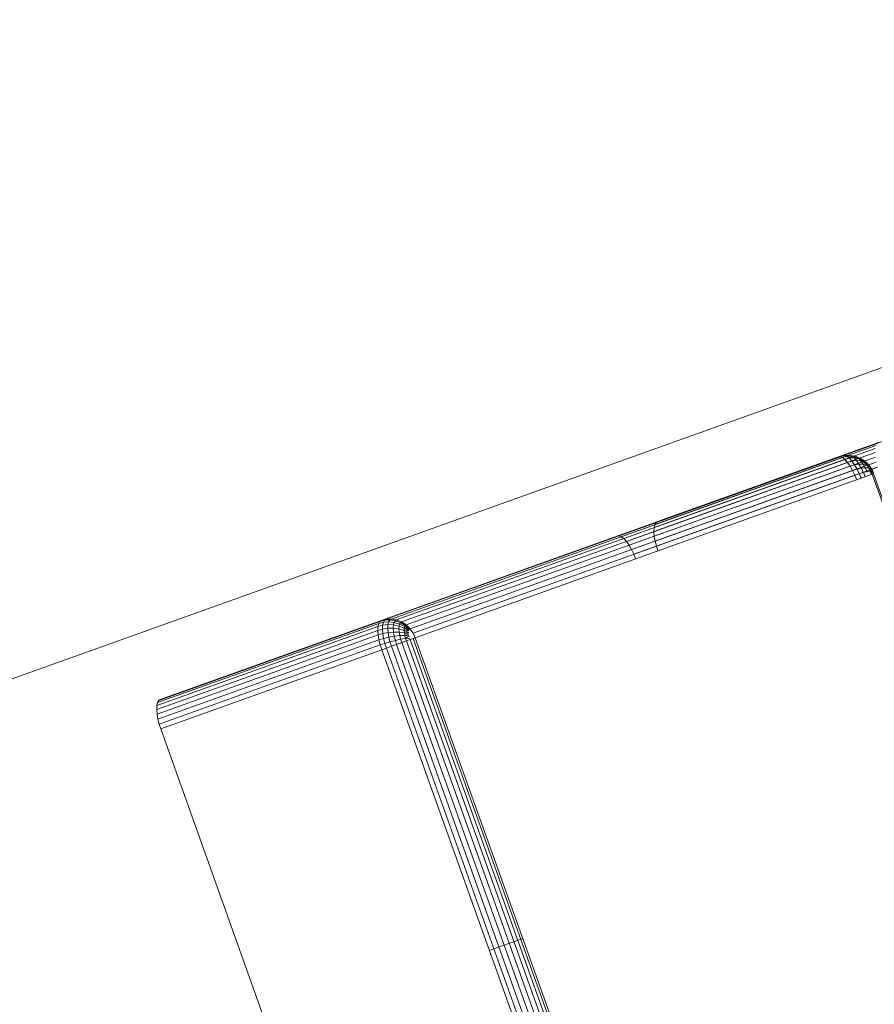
# Model space of a CAD drawing. Header units: millimetres. Extents: x -54833 to 17168, y -29122 to 68726.
# Tile 108 of 122: x -39977 to -39915, y 10218 to 10289. Entities that reach past the tile are written whole.
import ezdxf

# ---------------------------------------------------------------- set-up
doc = ezdxf.new("R2010")
doc.units = ezdxf.units.MM
for name, color, linetype, lineweight, true_color in [('Furniture-2', 7, 'Continuous', 9, 0xaaaaaa), ('Kohvikutool-1', 7, 'Continuous', 9, 0xaaaaaa), ('Surface Pattern-1', 7, 'Continuous', 9, 0x232323)]:
    doc.layers.add(name, color=color, linetype=linetype, lineweight=lineweight, true_color=true_color)

# ---------------------------------------------------------------- blocks, each defined once
blk = doc.blocks.new('MA_Kohvikultool - Kohvikutool_DWG-V90-1_ korruse plaan')
at = {"layer": 'Kohvikutool-1'}
for p, q in [((-388.49, 465), (-234.581, 465)), ((-348.421, 459.674), (-348.298, 459.86)), ((-348.298, 459.86), (-348.171, 459.967)), ((-331.384, 459.86), (-348.298, 459.86)), ((-348.171, 459.967), (-348.046, 460)), ((-331.256, 459.967), (-348.171, 459.967)), ((-313.075, 460), (-348.046, 460)), ((-348.046, 460), (-331.132, 460)), ((-331.384, 459.86), (-331.506, 459.674)), ((-331.256, 459.967), (-331.384, 459.86)), ((-331.037, 459.829), (-331.384, 459.86)), ((-331.132, 460), (-331.256, 459.967)), ((-330.912, 459.934), (-331.256, 459.967)), ((-331.037, 459.829), (-331.158, 459.646)), ((-331.132, 460), (-296.16, 460)), ((-330.79, 459.967), (-331.132, 460)), ((-330.912, 459.934), (-331.037, 459.829)), ((-330.674, 459.729), (-331.037, 459.829)), ((-330.912, 459.934), (-330.79, 459.967)), ((-330.556, 459.829), (-330.912, 459.934)), ((-330.44, 459.86), (-330.79, 459.967)), ((-295.818, 459.967), (-330.79, 459.967)), ((-330.788, 459.556), (-330.674, 459.729)), ((-330.674, 459.729), (-330.556, 459.829)), ((-330.314, 459.556), (-330.674, 459.729)), ((-330.44, 459.86), (-330.556, 459.829)), ((-330.208, 459.646), (-330.556, 459.829)), ((-330.103, 459.674), (-330.44, 459.86)), ((-295.468, 459.86), (-330.44, 459.86)), ((-296.16, 460), (-313.075, 460)), ((-312.95, 459.967), (-313.075, 460)), ((-312.95, 459.967), (-296.036, 459.967)), ((-312.823, 459.86), (-312.95, 459.967)), ((-295.908, 459.86), (-312.823, 459.86)), ((-312.7, 459.674), (-312.823, 459.86)), ((-310.371, 459.674), (-310.248, 459.86)), ((-310.248, 459.86), (-310.121, 459.967)), ((-293.334, 459.86), (-310.248, 459.86)), ((-310.121, 459.967), (-309.996, 460)), ((-293.206, 459.967), (-310.121, 459.967)), ((-275.025, 460), (-309.996, 460)), ((-309.996, 460), (-293.082, 460)), ((-295.818, 459.967), (-296.16, 460)), ((-296.036, 459.967), (-296.16, 460)), ((-295.696, 459.934), (-296.036, 459.967)), ((-295.908, 459.86), (-296.036, 459.967)), ((-295.571, 459.829), (-295.908, 459.86)), ((-295.786, 459.674), (-295.908, 459.86)), ((-295.468, 459.86), (-295.818, 459.967)), ((-295.696, 459.934), (-295.818, 459.967)), ((-295.571, 459.829), (-295.696, 459.934)), ((-295.696, 459.934), (-295.353, 459.829)), ((-295.234, 459.729), (-295.571, 459.829)), ((-295.45, 459.646), (-295.571, 459.829)), ((-295.132, 459.674), (-295.468, 459.86)), ((-295.353, 459.829), (-295.468, 459.86)), ((-295.353, 459.829), (-295.234, 459.729)), ((-295.353, 459.829), (-295.028, 459.646)), ((-294.921, 459.556), (-295.234, 459.729)), ((-295.234, 459.729), (-295.12, 459.556)), ((-348.682, 458.736), (-348.619, 459.094)), ((-348.619, 459.094), (-348.53, 459.414)), ((-331.704, 459.094), (-348.619, 459.094)), ((-348.53, 459.414), (-348.421, 459.674)), ((-331.615, 459.414), (-348.53, 459.414)), ((-331.506, 459.674), (-348.421, 459.674)), ((-331.704, 459.094), (-331.768, 458.736)), ((-331.615, 459.414), (-331.704, 459.094)), ((-331.353, 459.076), (-331.704, 459.094)), ((-331.506, 459.674), (-331.615, 459.414)), ((-331.265, 459.391), (-331.615, 459.414)), ((-331.158, 459.646), (-331.506, 459.674)), ((-331.353, 459.076), (-331.415, 458.724)), ((-331.265, 459.391), (-331.353, 459.076)), ((-330.972, 459.018), (-331.353, 459.076)), ((-331.158, 459.646), (-331.265, 459.391)), ((-330.89, 459.315), (-331.265, 459.391)), ((-330.788, 459.556), (-331.158, 459.646)), ((-331.031, 458.685), (-330.972, 459.018)), ((-330.972, 459.018), (-330.89, 459.315)), ((-330.583, 458.916), (-330.972, 459.018)), ((-330.89, 459.315), (-330.788, 459.556)), ((-330.508, 459.184), (-330.89, 459.315)), ((-330.417, 459.401), (-330.788, 459.556)), ((-330.583, 458.916), (-330.508, 459.184)), ((-330.508, 459.184), (-330.417, 459.401)), ((-330.145, 459), (-330.508, 459.184)), ((-330.417, 459.401), (-330.314, 459.556)), ((-330.067, 459.184), (-330.417, 459.401)), ((-330.314, 459.556), (-330.208, 459.646)), ((-329.981, 459.315), (-330.314, 459.556)), ((-330.103, 459.674), (-330.208, 459.646)), ((-329.891, 459.391), (-330.208, 459.646)), ((-330.208, 458.774), (-330.145, 459)), ((-330.145, 459), (-330.067, 459.184)), ((-329.823, 458.774), (-330.145, 459)), ((-329.803, 459.414), (-330.103, 459.674)), ((-295.132, 459.674), (-330.103, 459.674)), ((-330.067, 459.184), (-329.981, 459.315)), ((-329.764, 458.916), (-330.067, 459.184)), ((-329.981, 459.315), (-329.891, 459.391)), ((-329.696, 459.018), (-329.981, 459.315)), ((-329.803, 459.414), (-329.891, 459.391)), ((-329.627, 459.076), (-329.891, 459.391)), ((-329.559, 459.094), (-329.803, 459.414)), ((-294.831, 459.414), (-329.803, 459.414)), ((-329.764, 458.916), (-329.696, 459.018)), ((-329.696, 459.018), (-329.627, 459.076)), ((-329.477, 458.685), (-329.696, 459.018)), ((-329.43, 458.724), (-329.696, 459.018)), ((-329.559, 459.094), (-329.627, 459.076)), ((-329.627, 459.076), (-329.43, 458.724)), ((-329.407, 458.73), (-329.627, 459.076)), ((-329.384, 458.736), (-329.559, 459.094)), ((-294.587, 459.094), (-329.559, 459.094)), ((-295.786, 459.674), (-312.7, 459.674)), ((-312.591, 459.414), (-312.7, 459.674)), ((-295.677, 459.414), (-312.591, 459.414)), ((-312.502, 459.094), (-312.591, 459.414)), ((-295.588, 459.094), (-312.502, 459.094)), ((-312.439, 458.736), (-312.502, 459.094)), ((-310.632, 458.736), (-310.569, 459.094)), ((-310.569, 459.094), (-310.48, 459.414)), ((-293.655, 459.094), (-310.569, 459.094)), ((-310.48, 459.414), (-310.371, 459.674)), ((-293.566, 459.414), (-310.48, 459.414)), ((-293.456, 459.674), (-310.371, 459.674)), ((-295.45, 459.646), (-295.786, 459.674)), ((-295.677, 459.414), (-295.786, 459.674)), ((-295.343, 459.391), (-295.677, 459.414)), ((-295.588, 459.094), (-295.677, 459.414)), ((-295.255, 459.076), (-295.588, 459.094)), ((-295.524, 458.736), (-295.588, 459.094)), ((-295.12, 459.556), (-295.45, 459.646)), ((-295.343, 459.391), (-295.45, 459.646)), ((-295.019, 459.315), (-295.343, 459.391)), ((-295.255, 459.076), (-295.343, 459.391)), ((-294.936, 459.018), (-295.255, 459.076)), ((-295.193, 458.724), (-295.255, 459.076)), ((-294.831, 459.414), (-295.132, 459.674)), ((-295.028, 459.646), (-295.132, 459.674)), ((-295.12, 459.556), (-295.019, 459.315)), ((-294.818, 459.401), (-295.12, 459.556)), ((-295.028, 459.646), (-294.921, 459.556)), ((-295.028, 459.646), (-294.743, 459.391)), ((-294.727, 459.184), (-295.019, 459.315)), ((-295.019, 459.315), (-294.936, 459.018)), ((-294.936, 459.018), (-294.877, 458.685)), ((-294.653, 458.916), (-294.936, 459.018)), ((-294.653, 459.315), (-294.921, 459.556)), ((-294.921, 459.556), (-294.818, 459.401)), ((-294.587, 459.094), (-294.831, 459.414)), ((-294.743, 459.391), (-294.831, 459.414)), ((-294.567, 459.184), (-294.818, 459.401)), ((-294.818, 459.401), (-294.727, 459.184)), ((-294.743, 459.391), (-294.653, 459.315)), ((-294.743, 459.391), (-294.519, 459.076)), ((-294.489, 459), (-294.727, 459.184)), ((-294.727, 459.184), (-294.653, 458.916)), ((-294.653, 459.315), (-294.567, 459.184)), ((-294.449, 459.018), (-294.653, 459.315)), ((-294.413, 458.736), (-294.587, 459.094)), ((-294.519, 459.076), (-294.587, 459.094)), ((-294.567, 459.184), (-294.489, 459)), ((-294.382, 458.916), (-294.567, 459.184)), ((-294.519, 459.076), (-294.449, 459.018)), ((-294.519, 459.076), (-294.32, 458.685)), ((-294.39, 458.73), (-294.519, 459.076)), ((-294.489, 459), (-294.426, 458.774)), ((-294.322, 458.774), (-294.489, 459)), ((-294.32, 458.685), (-294.449, 459.018)), ((-294.449, 459.018), (-294.382, 458.916)), ((-294.275, 458.616), (-294.449, 459.018)), ((-348.73, 458), (-348.719, 458.364)), ((-348.719, 458.364), (-348.682, 458.736)), ((-348.719, 458.364), (-331.804, 458.364)), ((-331.768, 458.736), (-348.682, 458.736)), ((-331.804, 458.364), (-331.816, 458)), ((-331.768, 458.736), (-331.804, 458.364)), ((-331.451, 458.358), (-331.804, 458.364)), ((-331.415, 458.724), (-331.768, 458.736)), ((-331.451, 458.358), (-331.462, 458)), ((-331.415, 458.724), (-331.451, 458.358)), ((-331.451, 458.358), (-331.065, 458.338)), ((-331.031, 458.685), (-331.415, 458.724)), ((-331.065, 458.338), (-331.076, 458)), ((-331.065, 458.338), (-331.031, 458.685)), ((-331.065, 458.338), (-330.666, 458.305)), ((-330.636, 458.616), (-331.031, 458.685)), ((-330.666, 458.305), (-330.676, 458)), ((-330.666, 458.305), (-330.636, 458.616)), ((-330.666, 458.305), (-330.278, 458.257)), ((-330.636, 458.616), (-330.583, 458.916)), ((-330.253, 458.521), (-330.636, 458.616)), ((-330.208, 458.774), (-330.583, 458.916)), ((-330.278, 458.257), (-330.253, 458.521)), ((-330.253, 458.521), (-330.208, 458.774)), ((-329.907, 458.403), (-330.253, 458.521)), ((-329.872, 458.599), (-330.208, 458.774)), ((-329.927, 458.199), (-329.907, 458.403)), ((-329.927, 458.199), (-329.618, 458.271)), ((-329.907, 458.403), (-329.872, 458.599)), ((-329.618, 458.271), (-329.907, 458.403)), ((-329.595, 458.403), (-329.907, 458.403)), ((-329.872, 458.599), (-329.823, 458.774)), ((-329.595, 458.403), (-329.872, 458.599)), ((-329.562, 458.521), (-329.872, 458.599)), ((-329.823, 458.774), (-329.764, 458.916)), ((-329.562, 458.521), (-329.823, 458.774)), ((-329.522, 458.616), (-329.823, 458.774)), ((-329.522, 458.616), (-329.764, 458.916)), ((-329.477, 458.685), (-329.764, 458.916)), ((-329.407, 458.73), (-329.284, 458.364)), ((-294.413, 458.736), (-329.384, 458.736)), ((-329.295, 458.361), (-329.252, 458)), ((-294.312, 458.364), (-329.284, 458.364)), ((-295.524, 458.736), (-312.439, 458.736)), ((-312.402, 458.364), (-312.439, 458.736)), ((-295.488, 458.364), (-312.402, 458.364)), ((-312.391, 458), (-312.402, 458.364)), ((-310.681, 458), (-310.669, 458.364)), ((-310.669, 458.364), (-310.632, 458.736)), ((-310.669, 458.364), (-293.755, 458.364)), ((-310.632, 458.736), (-293.718, 458.736)), ((-295.193, 458.724), (-295.524, 458.736)), ((-295.488, 458.364), (-295.524, 458.736)), ((-295.157, 458.358), (-295.488, 458.364)), ((-295.476, 458), (-295.488, 458.364)), ((-294.877, 458.685), (-295.193, 458.724)), ((-295.157, 458.358), (-295.193, 458.724)), ((-294.843, 458.338), (-295.157, 458.358)), ((-295.157, 458.358), (-295.146, 458)), ((-294.599, 458.616), (-294.877, 458.685)), ((-294.877, 458.685), (-294.843, 458.338)), ((-294.569, 458.305), (-294.843, 458.338)), ((-294.843, 458.338), (-294.832, 458)), ((-294.426, 458.774), (-294.653, 458.916)), ((-294.653, 458.916), (-294.599, 458.616)), ((-294.382, 458.521), (-294.599, 458.616)), ((-294.599, 458.616), (-294.569, 458.305)), ((-294.356, 458.257), (-294.569, 458.305)), ((-294.426, 458.774), (-294.382, 458.521)), ((-294.274, 458.599), (-294.426, 458.774)), ((-294.413, 458.736), (-294.312, 458.364)), ((-294.275, 458.616), (-294.382, 458.916)), ((-294.382, 458.916), (-294.322, 458.774)), ((-294.235, 458.521), (-294.382, 458.916)), ((-294.382, 458.521), (-294.356, 458.257)), ((-294.239, 458.403), (-294.382, 458.521)), ((-294.235, 458.521), (-294.322, 458.774)), ((-294.322, 458.774), (-294.274, 458.599)), ((-294.202, 458.403), (-294.322, 458.774)), ((-294.281, 458), (-294.312, 458.364)), ((-294.202, 458.403), (-294.274, 458.599)), ((-294.274, 458.599), (-294.239, 458.403)), ((-294.179, 458.271), (-294.274, 458.599)), ((-294.179, 458.271), (-294.239, 458.403)), ((-294.239, 458.403), (-294.219, 458.199)), ((-294.165, 458.134), (-294.239, 458.403)), ((-348.73, 458), (-348.73, 22)), ((-331.816, 458), (-348.73, 458)), ((-331.816, 22), (-331.816, 458)), ((-331.462, 458), (-331.816, 458)), ((-331.076, 458), (-331.462, 458)), ((-331.462, 458), (-331.462, 22)), ((-331.076, 22), (-331.076, 458)), ((-330.676, 458), (-331.076, 458)), ((-330.676, 22), (-330.676, 458)), ((-330.287, 458), (-330.676, 458)), ((-330.278, 458.257), (-330.287, 458)), ((-330.287, 22), (-330.287, 458)), ((-329.933, 458), (-330.287, 458)), ((-330.278, 458.257), (-329.927, 458.199)), ((-329.927, 458.199), (-329.933, 458)), ((-329.933, 22), (-329.933, 458)), ((-329.636, 458), (-329.933, 458)), ((-329.634, 458.067), (-329.927, 458.199)), ((-329.636, 22), (-329.636, 458)), ((-329.408, 458), (-329.636, 458)), ((-329.408, 22), (-329.408, 458)), ((-329.252, 458), (-329.408, 458)), ((-329.252, 22), (-329.252, 458)), ((-329.252, 458), (-294.281, 458)), ((-294.219, 458.199), (-294.356, 458.257)), ((-294.348, 458), (-294.356, 458.257)), ((-294.189, 458.033), (-294.281, 458)), ((-294.281, 458), (-294.281, 22)), ((-294.219, 458.199), (-294.165, 458.134)), ((-294.163, 458.067), (-294.219, 458.199)), ((-294.213, 458), (-294.219, 458.199)), ((-294.188, 458), (-294.188, 22)), ((-329.252, 435), (-331.816, 435))]:
    blk.add_line(p, q, dxfattribs=at)
blk = doc.blocks.new('MA_Kohvikultool - MA_Kohvikultool-V91-1_ korruse plaan')
blk.add_blockref('MA_Kohvikultool - Kohvikutool_DWG-V90-1_ korruse plaan', (111.573, -216.069))

msp = doc.modelspace()

# ---------------------------------------------------------------- hatches: boundary and pattern name
at = {"layer": 'Surface Pattern-1'}
h = msp.add_hatch(dxfattribs=at)
h.set_pattern_fill('FP_32', color=256, style=0, pattern_type=2)
h.set_pattern_definition([(270, (-41243.1, 7083), (600, 4e-14), []), (0, (-41243.1, 7083), (0, 600), [])])
h.paths.add_polyline_path([(-38793.292, 7685.797), (-37024.896, 11222.341), (-41583.523, 14657.513), (-42590, 14657.513), (-42590, 9948.508), (-40511.021, 9948.508), (-38798.434, 7692.571)])
h.paths.add_polyline_path([(-38545.677, 9194.951), (-38605.772, 9366.853), (-38600.422, 9368.768), (-38604.266, 9384.909), (-38518.411, 9415.621), (-38536.293, 9465.608), (-38630.449, 9431.925), (-38626.856, 9421.879), (-38655.103, 9411.774), (-38813.697, 9855.63), (-38785.614, 9865.676), (-38782.021, 9855.63), (-38358.315, 10007.202), (-38361.909, 10017.248), (-38333.662, 10027.352), (-38176.098, 9583.128), (-38203.15, 9573.45), (-38206.744, 9583.496), (-38300.901, 9549.814), (-38283.019, 9499.828), (-38195.422, 9531.065), (-38189.898, 9515.623), (-38183.307, 9517.981), (-38123.212, 9346.078), (-38544.657, 9195.315)])
h.paths.add_polyline_path([(-38530.381, 9241.26), (-38163.329, 9373.065), (-38173.106, 9400.397), (-38540.317, 9269.035), (-38531.401, 9244.11)])
h.paths.add_polyline_path([(-38490.164, 9425.726), (-38312.041, 9491.889), (-38329.148, 9539.709), (-38508.046, 9475.712), (-38490.206, 9425.843)])
h.paths.add_polyline_path([(-38639.663, 9546.748), (-38272.452, 9678.109), (-38274.158, 9682.88), (-38641.369, 9551.518)])
h.paths.add_polyline_path([(-38677.135, 9651.497), (-38309.923, 9782.859), (-38311.63, 9787.629), (-38678.841, 9656.268)])
h.paths.add_polyline_path([(-38714.606, 9756.246), (-38347.395, 9887.608), (-38351.204, 9891.627), (-38716.313, 9761.017)])
h.paths.add_polyline_path([(-39881.29, 9798.304), (-40031.092, 10222.642), (-39860.958, 10282.105), (-39859.044, 10276.754), (-39842.903, 10280.598), (-39812.19, 10194.743), (-39762.204, 10212.625), (-39795.887, 10306.781), (-39805.933, 10303.188), (-39816.038, 10331.435), (-39372.182, 10490.029), (-39362.135, 10461.946), (-39372.182, 10458.353), (-39220.61, 10034.647), (-39210.564, 10038.241), (-39200.46, 10009.994), (-39644.316, 9851.399), (-39654.362, 9879.482), (-39644.316, 9883.076), (-39677.998, 9977.233), (-39727.984, 9959.351), (-39696.747, 9871.754), (-39712.189, 9866.231), (-39709.831, 9859.64), (-39879.935, 9798.789)])
h.paths.add_polyline_path([(-39855.19, 9839.502), (-39827.415, 9849.438), (-39958.776, 10216.65), (-39986.552, 10206.713), (-39855.582, 9840.598)])
h.paths.add_polyline_path([(-39040.932, 9906.725), (-39347.189, 10753.018), (-38503.734, 11060.596), (-38195.397, 10215.062), (-39039.738, 9907.161)])
h.paths.add_polyline_path([(-39549.702, 9948.784), (-39544.932, 9950.49), (-39676.293, 10317.702), (-39680.312, 10313.892), (-39555.123, 9963.937)])
h.paths.add_polyline_path([(-38961.959, 9967.456), (-38956.674, 9969.384), (-39095.426, 10349.874), (-39100.71, 10347.947), (-39010.394, 10100.277)])
h.paths.add_polyline_path([(-39444.953, 9986.256), (-39440.182, 9987.962), (-39571.544, 10355.173), (-39576.315, 10353.467), (-39468.322, 10051.58)])
h.paths.add_polyline_path([(-39738.089, 9987.599), (-39688.103, 10005.48), (-39752.1, 10184.378), (-39801.997, 10166.248), (-39740.932, 9995.545)])
h.paths.add_polyline_path([(-38867.423, 10001.93), (-38862.139, 10003.857), (-39000.89, 10384.348), (-39006.175, 10382.421), (-38870.152, 10009.413)])
h.paths.add_polyline_path([(-39340.204, 10023.727), (-39336.185, 10027.537), (-39466.795, 10392.645), (-39471.565, 10390.939), (-39341.566, 10027.537)])
h.paths.add_polyline_path([(-38772.888, 10036.404), (-38767.603, 10038.331), (-38906.355, 10418.822), (-38911.639, 10416.894), (-38796.18, 10100.277)])
h.paths.add_polyline_path([(-38678.353, 10070.878), (-38673.068, 10072.805), (-38811.819, 10453.295), (-38817.104, 10451.368), (-38681.081, 10078.361)])
h.paths.add_polyline_path([(-38583.817, 10105.351), (-38578.533, 10107.279), (-38717.284, 10487.769), (-38722.569, 10485.842), (-38586.546, 10112.834)])
h.paths.add_polyline_path([(-38489.282, 10139.825), (-38483.997, 10141.752), (-38622.749, 10522.243), (-38628.033, 10520.316), (-38492.01, 10147.308)])
h.paths.add_polyline_path([(-38394.746, 10174.299), (-38389.462, 10176.226), (-38528.213, 10556.717), (-38533.498, 10554.789), (-38397.475, 10181.782)])
h.paths.add_polyline_path([(-38300.211, 10208.773), (-38233.86, 10232.969), (-38374.735, 10612.685), (-38438.962, 10589.263), (-38302.504, 10215.062)])
h.paths.add_polyline_path([(-38127.075, 10354.224), (-38137.18, 10382.471), (-38127.134, 10386.065), (-38278.705, 10809.77), (-38288.751, 10806.176), (-38298.856, 10834.423), (-37855, 10993.018), (-37844.954, 10964.935), (-37855, 10961.341), (-37821.317, 10867.184), (-37771.331, 10885.066), (-37802.568, 10972.663), (-37787.127, 10978.187), (-37789.484, 10984.778), (-37617.581, 11044.873), (-37468.223, 10621.775), (-37638.462, 10562.606), (-37640.271, 10567.663), (-37656.412, 10563.819), (-37687.125, 10649.674), (-37737.111, 10631.793), (-37703.428, 10537.636), (-37693.382, 10541.23), (-37683.278, 10512.983), (-38108.991, 10360.693)])
h.paths.add_polyline_path([(-39110.988, 10376.131), (-39105.704, 10378.059), (-39244.455, 10758.549), (-39249.665, 10756.418), (-39130.03, 10428.347)])
h.paths.add_polyline_path([(-39016.453, 10410.605), (-39011.168, 10412.532), (-39149.92, 10793.023), (-39155.204, 10791.096), (-39022.923, 10428.347)])
h.paths.add_polyline_path([(-38921.917, 10445.079), (-38916.633, 10447.006), (-39055.384, 10827.497), (-39060.669, 10825.569), (-38928.437, 10462.956)])
h.paths.add_polyline_path([(-38032.521, 10451.772), (-38027.75, 10453.479), (-38159.112, 10820.69), (-38163.13, 10816.881), (-38037.941, 10466.925)])
h.paths.add_polyline_path([(-38827.382, 10479.553), (-38822.097, 10481.48), (-38960.849, 10861.97), (-38966.133, 10860.043), (-38831.46, 10490.735)])
h.paths.add_polyline_path([(-37927.771, 10489.244), (-37923, 10490.951), (-38054.362, 10858.162), (-38059.133, 10856.455), (-37933.192, 10504.397)])
h.paths.add_polyline_path([(-38732.846, 10514.026), (-38727.562, 10515.954), (-38866.313, 10896.444), (-38871.598, 10894.517), (-38748.161, 10556.022)])
h.paths.add_polyline_path([(-37823.022, 10526.716), (-37819.003, 10530.525), (-37949.613, 10895.634), (-37954.383, 10893.927), (-37824.384, 10530.525)])
h.paths.add_polyline_path([(-38638.311, 10548.5), (-38633.026, 10550.427), (-38771.778, 10930.918), (-38777.062, 10928.991), (-38641.054, 10556.022)])
h.paths.add_polyline_path([(-38543.776, 10582.974), (-38538.491, 10584.901), (-38677.242, 10965.392), (-38682.527, 10963.464), (-38560.931, 10630.017)])
h.paths.add_polyline_path([(-38449.24, 10617.448), (-38382.889, 10641.644), (-38521.641, 11022.134), (-38587.992, 10997.938), (-38453.824, 10630.017)])
h.paths.add_polyline_path([(-37540.539, 10627.768), (-37512.763, 10637.704), (-37644.569, 11004.756), (-37671.9, 10994.979), (-37543.728, 10636.684)])
h.paths.add_polyline_path([(-37747.216, 10660.04), (-37697.318, 10678.169), (-37763.393, 10856.044), (-37811.212, 10838.937), (-37750.77, 10669.975)])
h.paths.add_polyline_path([(-42189.74, 10896.584), (-42493.571, 11228.533), (-42359.782, 11349.298), (-42356.391, 11345.624), (-42344.214, 11356.747), (-42279.858, 11289.704), (-42242.184, 11324.478), (-42310.009, 11397.961), (-42320.245, 11388.513), (-42340.592, 11410.558), (-41989.445, 11734.666), (-41969.098, 11712.621), (-41979.334, 11703.173), (-41674.122, 11372.498), (-41663.886, 11381.947), (-41643.538, 11359.902), (-41994.686, 11035.793), (-42015.033, 11057.838), (-42004.797, 11067.286), (-42074.322, 11139.2), (-42110.06, 11103.059), (-42049.903, 11035.179), (-42059.167, 11023.604), (-42057.407, 11018.727), (-42189.213, 10897.071)])
h.paths.add_polyline_path([(-39158.091, 10928.956), (-39316.85, 11372.754), (-39288.603, 11382.858), (-39285.009, 11372.812), (-39190.852, 11406.495), (-39208.734, 11456.481), (-39296.331, 11425.244), (-39301.855, 11440.685), (-39308.446, 11438.328), (-39368.541, 11610.23), (-38945.443, 11759.588), (-38885.981, 11589.455), (-38891.331, 11587.541), (-38887.487, 11571.4), (-38973.342, 11540.687), (-38955.46, 11490.701), (-38861.304, 11524.383), (-38864.897, 11534.43), (-38836.65, 11544.534), (-38678.056, 11100.678), (-38706.139, 11090.632), (-38709.732, 11100.678), (-39133.438, 10949.107), (-39129.844, 10939.061), (-39158.008, 10928.986)])
h.paths.add_polyline_path([(-42181.832, 10944.709), (-42160.155, 10964.717), (-42426.241, 11249.853), (-42446.101, 11231.024), (-42182.359, 10945.28)])
h.paths.add_polyline_path([(-39142.651, 11063.93), (-38775.44, 11195.291), (-38777.147, 11200.062), (-39144.358, 11068.7)])
h.paths.add_polyline_path([(-42131.98, 11126.808), (-42092.969, 11162.815), (-42221.836, 11302.433), (-42259.275, 11264.722), (-42133.118, 11128.041)])
h.paths.add_polyline_path([(-41943.419, 11164.764), (-41939.695, 11168.2), (-42204.212, 11454.785), (-42207.936, 11451.348), (-41949.926, 11171.814)])
h.paths.add_polyline_path([(-39180.123, 11168.679), (-38812.912, 11300.041), (-38814.618, 11304.811), (-39181.83, 11173.45)])
h.paths.add_polyline_path([(-41861.668, 11240.219), (-41857.945, 11243.656), (-42122.462, 11530.24), (-42126.185, 11526.804), (-41873.205, 11252.719)])
h.paths.add_polyline_path([(-39217.595, 11273.428), (-38850.384, 11404.79), (-38854.193, 11408.809), (-39219.301, 11278.199)])
h.paths.add_polyline_path([(-41779.918, 11315.674), (-41776.195, 11319.111), (-42040.712, 11605.695), (-42044.435, 11602.259), (-41787.37, 11323.748)])
h.paths.add_polyline_path([(-39162.605, 11416.6), (-38983.707, 11480.596), (-39003.707, 11529.825), (-39179.712, 11464.419), (-39162.792, 11417.122)])
h.paths.add_polyline_path([(-39318.647, 11555.911), (-38951.436, 11687.273), (-38961.372, 11715.049), (-39328.424, 11583.243), (-39320.926, 11562.283)])
h.paths.add_polyline_path([(-42432.232, 11815.937), (-42534.857, 11817.937), (-42532.857, 12715.937), (-41634.857, 12715.937), (-41634.857, 11815.937), (-42429.214, 11815.937)])
h.paths.add_polyline_path([(-41931.151, 11845.937), (-41931.107, 11845.937), (-41931.107, 12250.937), (-41936.732, 12250.937), (-41936.732, 11845.937)])
h.paths.add_polyline_path([(-41735.482, 11845.937), (-41664.857, 11845.937), (-41664.857, 12250.937), (-41735.482, 12250.937)])
h.paths.add_polyline_path([(-42434.232, 11845.937), (-42434.232, 12250.937), (-42439.857, 12250.937), (-42439.857, 11845.937)])
h.paths.add_polyline_path([(-41836.107, 11845.937), (-41830.482, 11845.937), (-41830.482, 12250.937), (-41836.107, 12250.937), (-41836.107, 12068.698)])
h.paths.add_polyline_path([(-42031.732, 11845.937), (-42031.732, 12250.937), (-42037.357, 12250.937), (-42037.357, 11845.937)])
h.paths.add_polyline_path([(-42132.357, 11845.937), (-42132.357, 12250.937), (-42137.982, 12250.937), (-42137.982, 11845.937)])
h.paths.add_polyline_path([(-42232.982, 11845.937), (-42232.982, 12250.937), (-42238.607, 12250.937), (-42238.607, 11845.937)])
h.paths.add_polyline_path([(-42339.232, 11845.937), (-42333.607, 11845.937), (-42333.607, 12250.937), (-42339.232, 12250.937), (-42339.232, 12068.698)])
h.paths.add_polyline_path([(-39869.908, 12045.94), (-39922.66, 12050.374), (-39958.606, 12057.696), (-39987.07, 12066.588), (-40024.846, 12082.404), (-40049.172, 12095.818), (-40080.281, 12116.601), (-40107.002, 12138.995), (-40129.363, 12161.595), (-40151.116, 12188.097), (-40173.706, 12222.563), (-40185.853, 12246.216), (-40199.289, 12278.634), (-40210.058, 12314.734), (-40216.911, 12351.822), (-40219.215, 12380.611), (-40218.979, 12417.734), (-40215.556, 12448.602), (-40207.792, 12486.329), (-40199.343, 12513.001), (-40186.162, 12545.178), (-40167.442, 12579.572), (-40149.941, 12605.385), (-40129.537, 12630.054), (-40104.42, 12655.218), (-40077.834, 12677.047), (-40043.368, 12699.638), (-40015.202, 12713.929), (-39984.981, 12726.045), (-39952.031, 12735.782), (-39918.076, 12742.245), (-39885.781, 12745.122), (-39848.197, 12744.91), (-39816.076, 12741.304), (-39781.395, 12734.169), (-39751.224, 12724.668), (-39715.153, 12709.458), (-39690.828, 12696.044), (-39659.719, 12675.262), (-39632.998, 12652.867), (-39610.637, 12630.267), (-39588.884, 12603.765), (-39566.294, 12569.3), (-39554.147, 12545.644), (-39540.711, 12513.227), (-39529.945, 12477.128), (-39523.328, 12441.286), (-39520.75, 12411.251), (-39521.125, 12373.092), (-39524.449, 12342.98), (-39532.208, 12305.547), (-39540.656, 12278.862), (-39553.838, 12246.687), (-39572.558, 12212.29), (-39590.059, 12186.478), (-39610.463, 12161.808), (-39635.58, 12136.644), (-39662.166, 12114.815), (-39696.631, 12092.225), (-39723.904, 12078.361), (-39755.019, 12065.817), (-39787.986, 12056.086), (-39826.039, 12048.992), (-39854.065, 12046.75), (-39869.896, 12045.94)])
h.paths.add_polyline_path([(-39869.908, 12085.939), (-39888.012, 12086.956), (-39877.193, 12086.278)])
h.paths.add_polyline_path([(-39854.065, 12086.75), (-39816.076, 12090.906), (-39785.534, 12097.864), (-39826.039, 12089.523), (-39852.008, 12086.954)])
h.paths.add_polyline_path([(-39916.326, 12089.82), (-39967.932, 12102.465), (-39920.569, 12090.441)])
h.paths.add_polyline_path([(-39975.213, 12104.768), (-40023.234, 12127.164), (-39981.232, 12106.908)])
h.paths.add_polyline_path([(-39736.932, 12116.398), (-39703.927, 12134.483), (-39679.897, 12151.394), (-39711.018, 12130.233), (-39731.795, 12119.14)])
h.paths.add_polyline_path([(-40029.775, 12130.762), (-40071.627, 12161.342), (-40033.838, 12133.19), (-40032.72, 12132.522)])
h.paths.add_polyline_path([(-40099.798, 12188.461), (-40131.752, 12231.035), (-40146.791, 12257.726), (-40122.546, 12216.662), (-40100.919, 12189.7)])
h.paths.add_polyline_path([(-39640.044, 12188.653), (-39616.654, 12217.731), (-39638.633, 12190.374)])
h.paths.add_polyline_path([(-39603.84, 12237.815), (-39586.741, 12270.61), (-39601.233, 12242.697)])
h.paths.add_polyline_path([(-41735.482, 12280.937), (-41664.857, 12280.937), (-41664.857, 12685.937), (-41735.482, 12685.937), (-41735.482, 12396.768)])
h.paths.add_polyline_path([(-41836.107, 12280.937), (-41830.482, 12280.937), (-41830.482, 12685.937), (-41836.107, 12685.937), (-41836.107, 12396.768)])
h.paths.add_polyline_path([(-42232.982, 12280.937), (-42232.982, 12685.937), (-42238.607, 12685.937), (-42238.607, 12280.937)])
h.paths.add_polyline_path([(-41936.732, 12280.937), (-41931.107, 12280.937), (-41931.107, 12685.937), (-41936.732, 12685.937), (-41936.732, 12396.768)])
h.paths.add_polyline_path([(-42434.232, 12280.937), (-42434.232, 12685.937), (-42439.857, 12685.937), (-42439.857, 12280.937)])
h.paths.add_polyline_path([(-42032.243, 12280.937), (-42031.732, 12280.937), (-42031.732, 12685.937), (-42037.357, 12685.937), (-42037.357, 12280.937)])
h.paths.add_polyline_path([(-42132.357, 12280.937), (-42132.357, 12685.937), (-42137.982, 12685.937), (-42137.982, 12280.937)])
h.paths.add_polyline_path([(-42333.607, 12280.937), (-42333.607, 12685.937), (-42339.232, 12685.937), (-42339.232, 12280.937)])
h.paths.add_polyline_path([(-40161.656, 12292.044), (-40174.721, 12342.644), (-40178.41, 12372.207), (-40171.493, 12325.213), (-40161.787, 12292.409)])
h.paths.add_polyline_path([(-39578.215, 12292.468), (-39567.289, 12330.089), (-39562.613, 12357.979), (-39571.189, 12315.591), (-39577.973, 12293.267)])
h.paths.add_polyline_path([(-39560.758, 12380.611), (-39560.75, 12380.705), (-39561.112, 12418.641), (-39560.758, 12380.705)])
h.paths.add_polyline_path([(-40179.242, 12381.13), (-40177.105, 12432.845), (-40179.546, 12387.081)])
h.paths.add_polyline_path([(-39563.775, 12441.687), (-39571.323, 12477.949), (-39564.833, 12446.984)])
h.paths.add_polyline_path([(-40176.114, 12442.242), (-40163.466, 12493.863), (-40175.492, 12446.503)])
h.paths.add_polyline_path([(-40161.164, 12501.141), (-40138.767, 12549.166), (-40159.023, 12507.164)])
h.paths.add_polyline_path([(-39590.461, 12528.989), (-39608.552, 12562.004), (-39625.463, 12586.035), (-39604.302, 12554.913), (-39593.209, 12534.136)])
h.paths.add_polyline_path([(-40135.169, 12555.706), (-40104.589, 12597.558), (-40132.664, 12559.898)])
h.paths.add_polyline_path([(-40077.47, 12625.729), (-40035.353, 12657.379), (-40008.205, 12672.722), (-40049.269, 12648.477), (-40074.013, 12628.859)])
h.paths.add_polyline_path([(-39662.722, 12625.887), (-39691.799, 12649.277), (-39666.388, 12628.892)])
h.paths.add_polyline_path([(-39711.883, 12662.091), (-39744.672, 12679.189), (-39716.766, 12664.698)])
h.paths.add_polyline_path([(-39973.891, 12687.587), (-39922.026, 12700.904), (-39893.724, 12704.341), (-39940.718, 12697.424), (-39969.066, 12689.306)])
h.paths.add_polyline_path([(-39766.533, 12687.715), (-39804.216, 12698.666), (-39770.585, 12688.946)])
h.paths.add_polyline_path([(-39824.998, 12702.236), (-39862.663, 12705.593), (-39825.208, 12702.257)])
h.paths.add_polyline_path([(-42024.12, 12748.722), (-42348.228, 13099.869), (-42326.183, 13120.217), (-42316.735, 13109.98), (-42244.821, 13179.506), (-42280.962, 13215.244), (-42348.843, 13155.087), (-42360.418, 13164.351), (-42365.294, 13162.591), (-42487.437, 13294.924), (-42155.488, 13598.755), (-42034.723, 13464.966), (-42038.398, 13461.575), (-42027.274, 13449.397), (-42094.317, 13385.042), (-42059.544, 13347.368), (-41986.06, 13415.192), (-41995.509, 13425.429), (-41973.464, 13445.776), (-41649.355, 13094.629), (-41671.4, 13074.281), (-41680.848, 13084.518), (-42011.523, 12779.306), (-42002.075, 12769.07), (-42011.523, 12760.349)])
h.paths.add_polyline_path([(-42064.911, 12881.379), (-41778.326, 13145.896), (-41781.762, 13149.619), (-42068.347, 12885.102)])
h.paths.add_polyline_path([(-42140.366, 12963.129), (-41853.781, 13227.646), (-41857.218, 13231.369), (-42143.802, 12966.852)])
h.paths.add_polyline_path([(-42215.821, 13044.879), (-41929.236, 13309.396), (-41932.673, 13313.119), (-42219.257, 13048.602)])
h.paths.add_polyline_path([(-42221.207, 13198.153), (-42081.589, 13327.02), (-42119.299, 13364.459), (-42255.716, 13235.541), (-42229.803, 13207.466)])
h.paths.add_polyline_path([(-42419.305, 13265.339), (-42134.168, 13531.425), (-42152.997, 13551.285), (-42439.313, 13287.016), (-42422.995, 13269.337)])

# ---------------------------------------------------------------- block references
at = {"layer": 'Furniture-2', "rotation": 19.68354692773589}
msp.add_blockref('MA_Kohvikultool - MA_Kohvikultool-V91-1_ korruse plaan', (-39661.736, 10090.392), dxfattribs=at)

doc.saveas('drawing.dxf')
